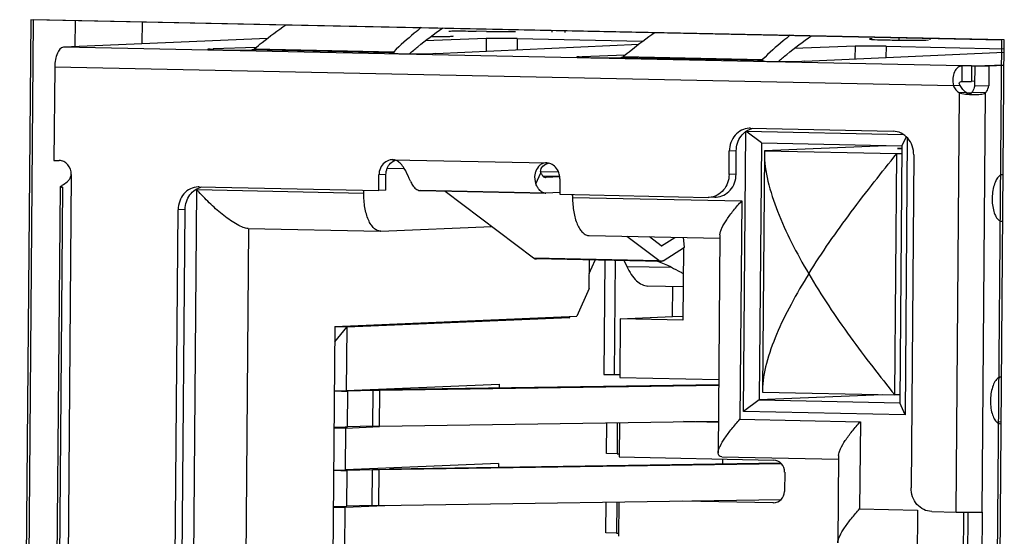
# Model space of a CAD drawing. Header units: millimetres. Extents: x 0 to 1750, y -1720 to 477.
# Tile 215 of 256: x 974.96 to 987.61, y -919.04 to -912.4. Entities that reach past the tile are written whole.
import ezdxf

# ---------------------------------------------------------------- set-up
doc = ezdxf.new("R2010")
doc.units = ezdxf.units.MM
doc.header["$LTSCALE"] = 92.51
for name, color, linetype in [('101302590_DXF_CONTINUOUS_LINE', 7, 'CONTINUOUS'), ('DE-11-072043DXF_CONTINUOUS_LINE', 7, 'CONTINUOUS'), ('MV-23498REV1DXF_CONTINUOUS_LINE', 7, 'CONTINUOUS')]:
    doc.layers.add(name, color=color, linetype=linetype)

msp = doc.modelspace()

# ---------------------------------------------------------------- linework, layer by layer
at = {"layer": '101302590_DXF_CONTINUOUS_LINE'}
for p, q in [((975.099, -912.403), (974.957, -929.597)), ((987.575, -912.663), (975.099, -912.403)), ((981.796, -912.541), (981.796, -912.562)), ((981.962, -912.543), (981.962, -912.566)), ((978.14, -912.645), (975.521, -912.755)), ((980.951, -912.644), (980.169, -912.674)), ((980.956, -912.552), (980.821, -912.549)), ((980.951, -912.644), (980.95, -912.808)), ((981.349, -912.644), (981.348, -912.789)), ((981.349, -912.644), (982.962, -912.678)), ((985.877, -912.651), (985.877, -912.651)), ((986.255, -912.633), (986.254, -912.664)), ((986.657, -912.662), (986.657, -912.642)), ((987.434, -929.857), (987.575, -912.663)), ((987.068, -912.995), (975.521, -912.755)), ((977.405, -912.78), (977.444, -912.778)), ((977.405, -912.78), (977.405, -912.786)), ((977.998, -912.757), (977.444, -912.778)), ((977.444, -912.778), (977.444, -912.788)), ((979.699, -912.827), (977.942, -912.791)), ((977.974, -912.776), (979.763, -912.813)), ((977.976, -912.785), (977.974, -912.776)), ((980.306, -912.838), (982.914, -912.717)), ((985.691, -912.743), (984.91, -912.773)), ((985.691, -912.743), (985.69, -912.906)), ((986.089, -912.743), (986.088, -912.888)), ((986.089, -912.743), (987.608, -912.775)), ((979.73, -912.828), (979.73, -912.835)), ((979.763, -912.813), (979.766, -912.837)), ((980.306, -912.838), (980.267, -912.839)), ((982.145, -912.878), (982.184, -912.877)), ((982.145, -912.878), (982.145, -912.885)), ((982.738, -912.856), (982.184, -912.877)), ((982.184, -912.877), (982.184, -912.887)), ((984.439, -912.926), (982.682, -912.89)), ((982.714, -912.874), (984.503, -912.912)), ((982.716, -912.884), (982.714, -912.874)), ((984.503, -912.912), (984.507, -912.935)), ((985.046, -912.936), (987.607, -912.817)), ((975.407, -913.01), (975.397, -914.209)), ((986.954, -913.25), (975.407, -913.01)), ((984.47, -912.927), (984.47, -912.933)), ((985.046, -912.936), (985.007, -912.938)), ((987.066, -913.195), (987.068, -912.995)), ((987.188, -912.995), (987.186, -913.195)), ((987.188, -912.995), (987.233, -912.993)), ((987.231, -913.246), (987.233, -912.996)), ((987.233, -912.996), (987.606, -912.98)), ((987.233, -912.996), (987.411, -913)), ((987.411, -913), (987.409, -913.25)), ((987.606, -912.992), (987.411, -913)), ((987.043, -913.246), (986.954, -913.25)), ((987.231, -913.193), (987.186, -913.195)), ((987.231, -913.246), (987.409, -913.25)), ((986.989, -918.725), (987.033, -913.341)), ((987.123, -913.337), (987.033, -913.341)), ((987.187, -913.342), (987.127, -913.345)), ((987.369, -913.341), (987.19, -913.337)), ((987.324, -918.725), (987.369, -913.341)), ((984.346, -913.795), (984.331, -913.796)), ((984.346, -913.795), (986.179, -913.834)), ((984.258, -917.434), (984.287, -913.835)), ((984.487, -913.985), (984.287, -913.835)), ((984.287, -913.835), (986.315, -913.878)), ((986.349, -913.906), (986.294, -914.023)), ((986.362, -913.919), (986.333, -917.477)), ((984.487, -913.985), (984.46, -917.284)), ((984.487, -913.985), (986.294, -914.023)), ((986.092, -914.021), (984.527, -914.087)), ((986.295, -914.053), (986.235, -914.055)), ((986.235, -914.055), (986.293, -914.056)), ((986.294, -914.023), (986.267, -917.322)), ((984.073, -914.39), (984.075, -914.09)), ((984.165, -914.086), (984.075, -914.09)), ((984.162, -914.386), (984.165, -914.086)), ((984.526, -914.108), (984.501, -917.166)), ((984.527, -914.087), (984.526, -914.108)), ((984.527, -914.087), (986.226, -914.122)), ((986.201, -917.221), (986.226, -914.122)), ((986.226, -914.122), (986.293, -914.12)), ((986.445, -914.139), (986.41, -918.413)), ((975.397, -914.209), (975.464, -914.211)), ((979.68, -914.31), (979.899, -914.314)), ((979.744, -914.2), (979.754, -914.199)), ((979.754, -914.2), (979.744, -914.2)), ((979.754, -914.2), (981.721, -914.241)), ((981.721, -914.241), (981.715, -914.241)), ((981.721, -914.241), (981.715, -914.241)), ((975.62, -914.389), (975.51, -927.634)), ((979.572, -914.596), (979.573, -914.396)), ((979.663, -914.392), (979.573, -914.396)), ((979.661, -914.592), (979.663, -914.392)), ((981.589, -914.51), (981.655, -914.37)), ((981.656, -914.351), (981.88, -914.355)), ((981.899, -914.415), (981.68, -914.41)), ((981.899, -914.415), (981.681, -914.411)), ((981.72, -914.429), (981.715, -914.429)), ((981.898, -914.422), (981.72, -914.429)), ((984.162, -914.386), (984.073, -914.39)), ((975.373, -927.459), (975.48, -914.55)), ((975.506, -914.554), (975.4, -927.45)), ((975.48, -914.551), (975.48, -914.55)), ((975.503, -914.554), (975.494, -914.555)), ((977.264, -914.548), (977.249, -914.548)), ((977.264, -914.548), (979.572, -914.596)), ((981.899, -914.444), (981.897, -914.644)), ((977.126, -927.489), (977.232, -914.584)), ((977.232, -914.584), (979.379, -914.628)), ((979.379, -914.628), (979.379, -914.592)), ((979.661, -914.592), (979.572, -914.596)), ((981.713, -914.629), (980.103, -914.596)), ((980.108, -914.596), (981.718, -914.629)), ((980.424, -914.603), (981.559, -915.462)), ((981.896, -914.622), (981.718, -914.629)), ((981.897, -914.644), (983.802, -914.684)), ((982.062, -914.658), (982.049, -914.647)), ((982.062, -914.648), (982.062, -914.684)), ((982.062, -914.684), (984.235, -914.729)), ((983.817, -914.684), (983.802, -914.684)), ((983.906, -914.68), (983.817, -914.684)), ((983.891, -914.68), (983.906, -914.68)), ((984.235, -914.729), (984.212, -917.533)), ((976.891, -927.238), (976.993, -914.842)), ((976.981, -927.234), (977.083, -914.838)), ((977.083, -914.838), (976.993, -914.842)), ((979.598, -915.119), (981.026, -915.059)), ((987.584, -914.991), (987.58, -914.991)), ((977.899, -915.083), (977.801, -926.989)), ((977.893, -915.083), (979.592, -915.119)), ((979.598, -915.119), (979.592, -915.119)), ((982.275, -915.175), (983.954, -915.209)), ((983.169, -915.496), (982.758, -915.185)), ((983.201, -915.306), (983.048, -915.191)), ((983.204, -915.306), (983.375, -915.197)), ((983.501, -915.323), (983.487, -915.2)), ((983.955, -915.163), (983.932, -917.967)), ((983.226, -915.498), (983.501, -915.323)), ((983.486, -915.332), (983.479, -916.259)), ((981.559, -915.462), (983.169, -915.496)), ((981.588, -915.473), (981.591, -915.473)), ((983.198, -915.507), (981.588, -915.473)), ((981.616, -915.465), (983.198, -915.498)), ((982.275, -915.854), (982.278, -915.487)), ((982.276, -915.66), (982.353, -915.489)), ((982.474, -915.492), (982.462, -916.957)), ((982.608, -915.494), (982.596, -916.96)), ((982.725, -915.497), (982.758, -915.57)), ((982.758, -915.57), (983.331, -915.582)), ((983.201, -915.507), (983.198, -915.507)), ((983.482, -915.831), (983.029, -915.822)), ((983.345, -916.214), (983.348, -915.828)), ((982.275, -915.854), (982.115, -916.21)), ((979.007, -916.341), (982.115, -916.21)), ((982.021, -916.231), (979.159, -916.351)), ((981.757, -916.225), (982.021, -916.231)), ((982.021, -916.231), (982.029, -916.214)), ((982.674, -916.242), (982.668, -916.997)), ((982.674, -916.242), (983.345, -916.214)), ((983.479, -916.259), (982.674, -916.242)), ((983.48, -916.217), (983.345, -916.214)), ((979.007, -916.341), (978.93, -925.638)), ((979.005, -916.538), (979.159, -916.351)), ((979.159, -916.351), (979.006, -916.348)), ((979.159, -916.351), (979.152, -917.166)), ((982.462, -916.957), (982.596, -916.96)), ((982.596, -916.96), (982.666, -916.957)), ((979.152, -917.166), (981.12, -917.083)), ((979.501, -917.151), (983.939, -917.086)), ((983.939, -917.098), (979.584, -917.162)), ((981.12, -917.083), (981.119, -917.127)), ((982.668, -916.997), (983.94, -917.024)), ((979, -917.168), (979.152, -917.166)), ((979.094, -917.174), (979, -917.175)), ((979.171, -917.632), (979.175, -917.172)), ((979.498, -917.163), (979.175, -917.172)), ((979.494, -917.623), (979.498, -917.163)), ((979.58, -917.622), (979.584, -917.162)), ((986.039, -917.218), (984.46, -917.284)), ((984.501, -917.166), (984.501, -917.186)), ((984.501, -917.186), (986.201, -917.221)), ((986.268, -917.219), (986.201, -917.221)), ((984.46, -917.284), (984.258, -917.434)), ((984.46, -917.284), (986.267, -917.322)), ((986.333, -917.477), (986.267, -917.322)), ((986.333, -917.477), (984.258, -917.434)), ((979.58, -917.622), (983.935, -917.558)), ((982.499, -917.975), (982.502, -917.575)), ((982.636, -917.577), (982.633, -917.977)), ((982.663, -917.576), (982.659, -918.017)), ((983.935, -917.573), (983.486, -917.564)), ((984.212, -917.533), (985.759, -917.565)), ((985.759, -917.565), (985.75, -918.685)), ((987.568, -917.568), (987.517, -917.574)), ((987.563, -917.59), (987.558, -917.59)), ((979.148, -917.646), (978.996, -917.648)), ((979.143, -918.185), (979.148, -917.646)), ((979.148, -917.646), (979.581, -917.627)), ((979.494, -917.623), (979.171, -917.632)), ((982.633, -917.977), (982.499, -917.975)), ((982.633, -917.977), (982.658, -917.976)), ((981.111, -918.103), (979.143, -918.185)), ((984.745, -918.105), (979.576, -918.181)), ((979.708, -918.168), (984.733, -918.094)), ((981.111, -918.103), (981.111, -918.147)), ((982.659, -918.017), (984.641, -918.058)), ((983.978, -918.014), (985.478, -918.046)), ((983.987, -918.044), (983.986, -918.105)), ((985.479, -917.999), (985.47, -919.119)), ((978.991, -918.187), (979.143, -918.185)), ((979.085, -918.193), (978.991, -918.195)), ((979.162, -918.651), (979.166, -918.192)), ((979.489, -918.183), (979.166, -918.192)), ((979.486, -918.643), (979.489, -918.183)), ((979.572, -918.641), (979.576, -918.181)), ((984.787, -918.211), (984.785, -918.461)), ((979.572, -918.641), (984.741, -918.565)), ((982.49, -918.994), (982.493, -918.594)), ((982.628, -918.597), (982.624, -918.997)), ((982.654, -918.596), (982.651, -919.036)), ((984.636, -918.608), (983.478, -918.584)), ((984.641, -918.608), (984.636, -918.608)), ((984.641, -918.608), (984.636, -918.608)), ((979.139, -918.665), (978.987, -918.667)), ((979.135, -919.205), (979.139, -918.665)), ((979.649, -918.644), (979.139, -918.665)), ((979.486, -918.643), (979.162, -918.651)), ((985.75, -918.685), (986.493, -918.701)), ((986.493, -918.701), (986.451, -923.759)), ((986.676, -918.718), (986.989, -918.725)), ((987.083, -918.725), (987.041, -923.768)), ((987.104, -923.769), (987.145, -918.726)), ((987.324, -918.725), (987.283, -923.773)), ((982.624, -918.997), (982.49, -918.994)), ((982.624, -918.997), (982.649, -918.996))]:
    msp.add_line(p, q, dxfattribs=at)
msp.add_lwpolyline([(983.203, -915.307), (983.203, -915.307), (983.203, -915.307), (983.203, -915.307), (983.203, -915.307), (983.203, -915.306), (983.204, -915.306), (983.204, -915.306), (983.204, -915.306), (983.204, -915.306)], dxfattribs=at)
for centre, radius, start, end in [((985.902, -912.728), 0.0801, 84.9003, 88.7924), ((979.728, -912.783), 0.0452, 284.2501, 289.8242), ((984.468, -912.882), 0.0452, 284.2501, 289.8242), ((987.221, -913.173), 0.192, 221.0241, 225.0907), ((987.216, -913.178), 0.185, 225.0571, 235.4816), ((987.212, -913.183), 0.178, 235.5425, 237.6793), ((987.211, -913.185), 0.176, 237.6791, 239.841), ((987.225, -912.491), 0.873, 265.6934, 267.4039), ((987.224, -912.511), 0.853, 267.3947, 269.12), ((979.751, -914.361), 0.162, 92.4635, 102.3446), ((979.752, -914.304), 0.105, 84.3948, 88.7955), ((981.718, -914.401), 0.16, 81.924, 88.7874), ((981.717, -914.404), 0.163, 77.898, 81.9337), ((981.718, -914.389), 0.04, 265.3587, 272.4063), ((981.675, -914.443), 0.223, 359.5464, 7.1254), ((975.522, -914.95), 0.396, 92.2135, 92.7098), ((979.231, -912.845), 2.649, 221.0326, 221.8926), ((980.105, -914.516), 0.08, 265.3594, 272.4055), ((981.715, -914.549), 0.08, 265.3594, 272.4055), ((981.589, -915.429), 0.044, 272.4842, 283.3943), ((978.928, -907.218), 9.957, 270.9543, 271.1957), ((978.983, -909.83), 7.344, 271.1895, 271.4922), ((978.92, -908.237), 9.957, 270.9543, 271.1957), ((978.975, -910.85), 7.344, 271.1895, 271.4922)]:
    msp.add_arc(centre, radius, start, end, dxfattribs=at)
for centre, major_axis, ratio, start_param, end_param in [((983.259, -916.42), (-0.858, 0.83), 0.609848, 5.173059, 5.349181), ((984.64, -918.208), (-0.038, 0.145), 0.976082, 4.439759, 6.010555), ((984.638, -918.458), (-0.038, 0.145), 0.976082, -3.381727, -1.843427)]:
    msp.add_ellipse(centre, major_axis=major_axis, ratio=ratio, start_param=start_param, end_param=end_param, dxfattribs=at)
for points, knots in [([(977.974, -912.776), (978.007, -912.748), (978.138, -912.64), (978.274, -912.539), (978.378, -912.467)], [0, 0, 0, 0, 0.254733, 1, 1, 1, 1]), ([(980.117, -912.503), (980.087, -912.527), (979.965, -912.626), (979.848, -912.731), (979.763, -912.813)], [0, 0, 0, 0, 0.244274, 1, 1, 1, 1]), ([(979.967, -912.839), (980.002, -912.808), (980.139, -912.692), (980.282, -912.583), (980.393, -912.508)], [0, 0, 0, 0, 0.257038, 1, 1, 1, 1]), ([(980.239, -912.619), (980.279, -912.619), (980.335, -912.619), (980.406, -912.618), (980.449, -912.617), (980.481, -912.616), (980.509, -912.615), (980.518, -912.613), (980.529, -912.612), (980.529, -912.611)], [0, 0, 0, 0, 0.409733, 0.583722, 0.731417, 0.849185, 0.934297, 0.984719, 1, 1, 1, 1]), ([(980.473, -912.548), (980.498, -912.547), (980.614, -912.546), (980.73, -912.547), (980.821, -912.549)], [0, 0, 0, 0, 0.216833, 1, 1, 1, 1]), ([(981.349, -912.644), (981.274, -912.643), (981.142, -912.642), (981.009, -912.642), (980.951, -912.644)], [0, 0, 0, 0, 0.563755, 1, 1, 1, 1]), ([(980.956, -912.552), (981.023, -912.553), (981.148, -912.555), (981.273, -912.554), (981.33, -912.553)], [0, 0, 0, 0, 0.5428, 1, 1, 1, 1]), ([(982.714, -912.875), (982.747, -912.847), (982.878, -912.739), (983.014, -912.637), (983.118, -912.565)], [0, 0, 0, 0, 0.254733, 1, 1, 1, 1]), ([(984.858, -912.601), (984.827, -912.625), (984.705, -912.724), (984.588, -912.83), (984.503, -912.912)], [0, 0, 0, 0, 0.244274, 1, 1, 1, 1]), ([(984.707, -912.937), (984.742, -912.907), (984.879, -912.791), (985.022, -912.682), (985.133, -912.607)], [0, 0, 0, 0, 0.257038, 1, 1, 1, 1]), ([(985.898, -912.648), (985.893, -912.648), (985.887, -912.65), (985.879, -912.649), (985.877, -912.651)], [0, 0, 0, 0, 0.705981, 1, 1, 1, 1]), ([(985.877, -912.651), (985.877, -912.651), (985.879, -912.652), (985.881, -912.653), (985.887, -912.653), (985.897, -912.654), (985.915, -912.656), (985.93, -912.656), (985.939, -912.657)], [0, 0, 0, 0, 0.019553, 0.068593, 0.148565, 0.25944, 0.572033, 1, 1, 1, 1]), ([(985.939, -912.657), (985.991, -912.659), (986.11, -912.662), (986.295, -912.665), (986.476, -912.665), (986.588, -912.664), (986.635, -912.662)], [0, 0, 0, 0, 0.22153, 0.514898, 0.80027, 1, 1, 1, 1]), ([(975.521, -912.755), (975.484, -912.756), (975.438, -912.826), (975.414, -912.916), (975.408, -912.977), (975.407, -913.01)], [0, 0, 0, 0, 0.37742, 0.670455, 1, 1, 1, 1]), ([(977.405, -912.78), (977.4, -912.78), (977.393, -912.78), (977.382, -912.781), (977.377, -912.782), (977.373, -912.782), (977.373, -912.783)], [0, 0, 0, 0, 0.428549, 0.740735, 0.931443, 1, 1, 1, 1]), ([(977.373, -912.783), (977.373, -912.783), (977.375, -912.784), (977.378, -912.784), (977.383, -912.785), (977.394, -912.786), (977.413, -912.787), (977.44, -912.788), (977.474, -912.789), (977.514, -912.79), (977.558, -912.791), (977.622, -912.792), (977.703, -912.793), (977.815, -912.793), (977.895, -912.793), (977.942, -912.791)], [0, 0, 0, 0, 0.002152, 0.007784, 0.017023, 0.029814, 0.065685, 0.114481, 0.174805, 0.245008, 0.323106, 0.406937, 0.582313, 0.751687, 1, 1, 1, 1]), ([(977.974, -912.776), (977.973, -912.777), (977.967, -912.782), (977.96, -912.786), (977.954, -912.788)], [0, 0, 0, 0, 0.268921, 1, 1, 1, 1]), ([(986.089, -912.743), (986.014, -912.742), (985.882, -912.741), (985.749, -912.741), (985.691, -912.743)], [0, 0, 0, 0, 0.563755, 1, 1, 1, 1]), ([(979.73, -912.828), (979.726, -912.828), (979.718, -912.829), (979.708, -912.829), (979.703, -912.83), (979.699, -912.83), (979.699, -912.831)], [0, 0, 0, 0, 0.428562, 0.740752, 0.931448, 1, 1, 1, 1]), ([(979.699, -912.831), (979.699, -912.832), (979.701, -912.832), (979.704, -912.833), (979.711, -912.833), (979.724, -912.835), (979.746, -912.836), (979.778, -912.837), (979.818, -912.838), (979.882, -912.84), (979.932, -912.841), (979.967, -912.841)], [0, 0, 0, 0, 0.005333, 0.019556, 0.04291, 0.075202, 0.165562, 0.28774, 0.437658, 0.610275, 1, 1, 1, 1]), ([(979.743, -912.826), (979.745, -912.825), (979.752, -912.822), (979.758, -912.817), (979.763, -912.813)], [0, 0, 0, 0, 0.23416, 1, 1, 1, 1]), ([(979.967, -912.841), (980.026, -912.842), (980.126, -912.842), (980.226, -912.841), (980.267, -912.839)], [0, 0, 0, 0, 0.585534, 1, 1, 1, 1]), ([(982.145, -912.878), (982.141, -912.879), (982.133, -912.879), (982.122, -912.879), (982.117, -912.881), (982.113, -912.881), (982.113, -912.881)], [0, 0, 0, 0, 0.428549, 0.740735, 0.931443, 1, 1, 1, 1]), ([(982.113, -912.881), (982.113, -912.882), (982.115, -912.882), (982.118, -912.883), (982.124, -912.884), (982.134, -912.884), (982.153, -912.886), (982.18, -912.887), (982.214, -912.888), (982.254, -912.889), (982.298, -912.89), (982.362, -912.891), (982.443, -912.892), (982.555, -912.892), (982.635, -912.892), (982.682, -912.89)], [0, 0, 0, 0, 0.002152, 0.007784, 0.017023, 0.029814, 0.065685, 0.114481, 0.174805, 0.245008, 0.323106, 0.406937, 0.582313, 0.751687, 1, 1, 1, 1]), ([(982.714, -912.874), (982.713, -912.876), (982.707, -912.881), (982.7, -912.885), (982.694, -912.887)], [0, 0, 0, 0, 0.268921, 1, 1, 1, 1]), ([(984.483, -912.924), (984.485, -912.924), (984.492, -912.921), (984.498, -912.916), (984.503, -912.912)], [0, 0, 0, 0, 0.23416, 1, 1, 1, 1]), ([(984.47, -912.927), (984.466, -912.927), (984.458, -912.927), (984.448, -912.928), (984.443, -912.929), (984.439, -912.929), (984.439, -912.93)], [0, 0, 0, 0, 0.428562, 0.740752, 0.931448, 1, 1, 1, 1]), ([(984.439, -912.93), (984.439, -912.93), (984.441, -912.931), (984.444, -912.931), (984.451, -912.932), (984.464, -912.933), (984.486, -912.934), (984.518, -912.936), (984.558, -912.937), (984.622, -912.938), (984.672, -912.939), (984.707, -912.94)], [0, 0, 0, 0, 0.005333, 0.019556, 0.04291, 0.075202, 0.165562, 0.28774, 0.437658, 0.610275, 1, 1, 1, 1]), ([(984.707, -912.94), (984.766, -912.94), (984.866, -912.94), (984.966, -912.94), (985.007, -912.938)], [0, 0, 0, 0, 0.585534, 1, 1, 1, 1]), ([(987.068, -912.995), (987.047, -912.996), (987.003, -913.012), (986.962, -913.075), (986.944, -913.157), (986.948, -913.218), (986.954, -913.25)], [0, 0, 0, 0, 0.194325, 0.417976, 0.691829, 1, 1, 1, 1]), ([(987.188, -912.995), (987.177, -912.995), (987.137, -912.995), (987.097, -912.995), (987.068, -912.995)], [0, 0, 0, 0, 0.266956, 1, 1, 1, 1]), ([(987.043, -913.246), (987.038, -913.241), (987.03, -913.23), (987.028, -913.209), (987.046, -913.196), (987.059, -913.195), (987.066, -913.195)], [0, 0, 0, 0, 0.266011, 0.50144, 0.732969, 1, 1, 1, 1]), ([(987.066, -913.195), (987.075, -913.195), (987.115, -913.195), (987.155, -913.195), (987.186, -913.195)], [0, 0, 0, 0, 0.226382, 1, 1, 1, 1]), ([(987.231, -913.246), (987.228, -913.255), (987.22, -913.288), (987.205, -913.319), (987.19, -913.337)], [0, 0, 0, 0, 0.287728, 1, 1, 1, 1]), ([(987.369, -913.341), (987.373, -913.336), (987.393, -913.308), (987.404, -913.276), (987.409, -913.25)], [0, 0, 0, 0, 0.210926, 1, 1, 1, 1]), ([(987.033, -913.341), (987.043, -913.344), (987.085, -913.354), (987.127, -913.359), (987.16, -913.362)], [0, 0, 0, 0, 0.238366, 1, 1, 1, 1]), ([(987.19, -913.337), (987.187, -913.343), (987.179, -913.356), (987.164, -913.359), (987.157, -913.359)], [0, 0, 0, 0, 0.476776, 1, 1, 1, 1]), ([(987.211, -913.364), (987.242, -913.364), (987.295, -913.362), (987.349, -913.352), (987.369, -913.341)], [0, 0, 0, 0, 0.581108, 1, 1, 1, 1]), ([(984.331, -913.796), (984.297, -913.797), (984.228, -913.815), (984.144, -913.882), (984.089, -913.978), (984.075, -914.052), (984.075, -914.09)], [0, 0, 0, 0, 0.237505, 0.482214, 0.73725, 1, 1, 1, 1]), ([(984.165, -914.086), (984.165, -914.02), (984.197, -913.919), (984.29, -913.829), (984.349, -913.804), (984.379, -913.797)], [0, 0, 0, 0, 0.513181, 0.760539, 1, 1, 1, 1]), ([(986.445, -914.139), (986.445, -914.1), (986.433, -914.022), (986.375, -913.922), (986.287, -913.852), (986.214, -913.834), (986.179, -913.834)], [0, 0, 0, 0, 0.262208, 0.517968, 0.763243, 1, 1, 1, 1]), ([(984.526, -914.108), (984.525, -914.231), (984.564, -914.49), (984.692, -914.875), (984.873, -915.271), (985.017, -915.533), (985.095, -915.665)], [0, 0, 0, 0, 0.220508, 0.463863, 0.725309, 1, 1, 1, 1]), ([(985.095, -915.665), (985.265, -915.392), (985.543, -914.996), (985.932, -914.49), (986.13, -914.243), (986.226, -914.122)], [0, 0, 0, 0, 0.504105, 0.757562, 1, 1, 1, 1]), ([(975.62, -914.389), (975.62, -914.345), (975.596, -914.276), (975.527, -914.221), (975.485, -914.211), (975.464, -914.211)], [0, 0, 0, 0, 0.513902, 0.761246, 1, 1, 1, 1]), ([(979.716, -914.203), (979.69, -914.209), (979.638, -914.235), (979.604, -914.282), (979.593, -914.308)], [0, 0, 0, 0, 0.488355, 1, 1, 1, 1]), ([(979.68, -914.309), (979.69, -914.286), (979.718, -914.242), (979.763, -914.214), (979.786, -914.205)], [0, 0, 0, 0, 0.511021, 1, 1, 1, 1]), ([(979.899, -914.314), (979.886, -914.292), (979.866, -914.264), (979.842, -914.24), (979.835, -914.235)], [0, 0, 0, 0, 0.754736, 1, 1, 1, 1]), ([(979.979, -914.477), (979.974, -914.464), (979.95, -914.409), (979.924, -914.354), (979.899, -914.314)], [0, 0, 0, 0, 0.223596, 1, 1, 1, 1]), ([(981.651, -914.351), (981.649, -914.326), (981.678, -914.274), (981.726, -914.252), (981.752, -914.245)], [0, 0, 0, 0, 0.476113, 1, 1, 1, 1]), ([(981.881, -914.355), (981.877, -914.346), (981.86, -914.313), (981.834, -914.285), (981.811, -914.269)], [0, 0, 0, 0, 0.2569, 1, 1, 1, 1]), ([(975.521, -914.518), (975.542, -914.504), (975.574, -914.48), (975.61, -914.436), (975.619, -914.405), (975.62, -914.389)], [0, 0, 0, 0, 0.443684, 0.713402, 1, 1, 1, 1]), ([(981.588, -914.349), (981.583, -914.363), (981.569, -914.415), (981.574, -914.473), (981.589, -914.51)], [0, 0, 0, 0, 0.265971, 1, 1, 1, 1]), ([(981.655, -914.37), (981.657, -914.374), (981.664, -914.388), (981.672, -914.402), (981.68, -914.411)], [0, 0, 0, 0, 0.276988, 1, 1, 1, 1]), ([(981.68, -914.411), (981.683, -914.413), (981.692, -914.422), (981.705, -914.429), (981.715, -914.429)], [0, 0, 0, 0, 0.281694, 1, 1, 1, 1]), ([(983.906, -914.68), (983.94, -914.679), (984.009, -914.661), (984.093, -914.594), (984.149, -914.498), (984.162, -914.423), (984.162, -914.386)], [0, 0, 0, 0, 0.237505, 0.482214, 0.73725, 1, 1, 1, 1]), ([(984.073, -914.39), (984.072, -914.426), (984.06, -914.498), (984.025, -914.562), (984.002, -914.589)], [0, 0, 0, 0, 0.507054, 1, 1, 1, 1]), ([(987.534, -914.42), (987.519, -914.435), (987.493, -914.477), (987.458, -914.582), (987.448, -914.703), (987.461, -914.821), (987.483, -914.898), (987.514, -914.956), (987.545, -914.982), (987.561, -914.988)], [0, 0, 0, 0, 0.104512, 0.234286, 0.534743, 0.682768, 0.813675, 0.919575, 1, 1, 1, 1]), ([(987.589, -914.391), (987.584, -914.392), (987.563, -914.395), (987.545, -914.408), (987.534, -914.42)], [0, 0, 0, 0, 0.226585, 1, 1, 1, 1]), ([(975.48, -914.55), (975.48, -914.548), (975.484, -914.543), (975.492, -914.537), (975.505, -914.528), (975.515, -914.521), (975.521, -914.518)], [0, 0, 0, 0, 0.106855, 0.307813, 0.607322, 1, 1, 1, 1]), ([(975.494, -914.555), (975.491, -914.555), (975.486, -914.554), (975.481, -914.552), (975.48, -914.551)], [0, 0, 0, 0, 0.667347, 1, 1, 1, 1]), ([(977.249, -914.548), (977.215, -914.55), (977.146, -914.567), (977.062, -914.635), (977.007, -914.731), (976.994, -914.805), (976.993, -914.842)], [0, 0, 0, 0, 0.237505, 0.482214, 0.73725, 1, 1, 1, 1]), ([(977.083, -914.838), (977.083, -914.773), (977.115, -914.672), (977.208, -914.582), (977.267, -914.556), (977.297, -914.55)], [0, 0, 0, 0, 0.513181, 0.760539, 1, 1, 1, 1]), ([(979.979, -914.477), (979.986, -914.493), (980.005, -914.53), (980.042, -914.576), (980.081, -914.594), (980.098, -914.596)], [0, 0, 0, 0, 0.31191, 0.695547, 1, 1, 1, 1]), ([(981.624, -914.572), (981.62, -914.568), (981.607, -914.548), (981.596, -914.527), (981.589, -914.51)], [0, 0, 0, 0, 0.232048, 1, 1, 1, 1]), ([(977.893, -915.083), (977.871, -915.083), (977.822, -915.069), (977.716, -915.017), (977.575, -914.918), (977.412, -914.775), (977.308, -914.668), (977.259, -914.613)], [0, 0, 0, 0, 0.080305, 0.186525, 0.444005, 0.723061, 1, 1, 1, 1]), ([(979.592, -915.119), (979.578, -915.118), (979.546, -915.11), (979.505, -915.08), (979.468, -915.033), (979.423, -914.946), (979.387, -914.809), (979.378, -914.691), (979.379, -914.628)], [0, 0, 0, 0, 0.076388, 0.162771, 0.265069, 0.385152, 0.672441, 1, 1, 1, 1]), ([(981.678, -914.621), (981.673, -914.619), (981.652, -914.606), (981.635, -914.588), (981.624, -914.572)], [0, 0, 0, 0, 0.224826, 1, 1, 1, 1]), ([(982.062, -914.684), (982.061, -914.747), (982.07, -914.864), (982.106, -915.002), (982.151, -915.089), (982.188, -915.136), (982.229, -915.166), (982.261, -915.174), (982.275, -915.175)], [0, 0, 0, 0, 0.327559, 0.614848, 0.734931, 0.837229, 0.923612, 1, 1, 1, 1]), ([(984.002, -914.589), (983.979, -914.617), (983.923, -914.663), (983.852, -914.682), (983.817, -914.684)], [0, 0, 0, 0, 0.507894, 1, 1, 1, 1]), ([(983.955, -915.163), (983.955, -915.15), (983.962, -915.12), (983.988, -915.054), (984.044, -914.963), (984.131, -914.847), (984.199, -914.769), (984.235, -914.729)], [0, 0, 0, 0, 0.075643, 0.170628, 0.407159, 0.688583, 1, 1, 1, 1]), ([(983.201, -915.306), (983.201, -915.306), (983.202, -915.307), (983.202, -915.307), (983.203, -915.307)], [0, 0, 0, 0, 0.521473, 1, 1, 1, 1]), ([(981.559, -915.462), (981.562, -915.464), (981.57, -915.47), (981.581, -915.473), (981.588, -915.473)], [0, 0, 0, 0, 0.269963, 1, 1, 1, 1]), ([(982.758, -915.57), (982.775, -915.607), (982.81, -915.673), (982.875, -915.754), (982.949, -915.808), (983.004, -915.821), (983.029, -915.822)], [0, 0, 0, 0, 0.310751, 0.575958, 0.800566, 1, 1, 1, 1]), ([(983.226, -915.498), (983.224, -915.5), (983.216, -915.504), (983.207, -915.506), (983.201, -915.507)], [0, 0, 0, 0, 0.266428, 1, 1, 1, 1]), ([(983.331, -915.582), (983.369, -915.602), (983.42, -915.628), (983.471, -915.654), (983.484, -915.66)], [0, 0, 0, 0, 0.752, 1, 1, 1, 1]), ([(985.095, -915.665), (985.016, -915.794), (984.867, -916.048), (984.68, -916.43), (984.546, -916.8), (984.502, -917.048), (984.501, -917.166)], [0, 0, 0, 0, 0.278143, 0.540884, 0.783138, 1, 1, 1, 1]), ([(985.095, -915.665), (985.259, -915.944), (985.529, -916.347), (985.911, -916.856), (986.106, -917.102), (986.201, -917.221)], [0, 0, 0, 0, 0.507587, 0.760305, 1, 1, 1, 1]), ([(987.539, -916.998), (987.523, -917.007), (987.492, -917.038), (987.447, -917.131), (987.424, -917.277), (987.437, -917.426), (987.474, -917.525), (987.502, -917.562), (987.517, -917.574)], [0, 0, 0, 0, 0.087613, 0.202149, 0.490859, 0.785446, 0.906197, 1, 1, 1, 1]), ([(979.584, -917.162), (979.576, -917.162), (979.548, -917.162), (979.519, -917.163), (979.498, -917.163)], [0, 0, 0, 0, 0.270489, 1, 1, 1, 1]), ([(983.932, -917.967), (983.932, -917.954), (983.938, -917.924), (983.965, -917.858), (984.021, -917.767), (984.108, -917.651), (984.175, -917.573), (984.212, -917.533)], [0, 0, 0, 0, 0.075643, 0.170628, 0.407159, 0.688583, 1, 1, 1, 1]), ([(985.479, -917.999), (985.479, -917.986), (985.486, -917.956), (985.512, -917.891), (985.568, -917.799), (985.655, -917.683), (985.723, -917.605), (985.759, -917.565)], [0, 0, 0, 0, 0.075643, 0.170628, 0.407159, 0.688583, 1, 1, 1, 1]), ([(987.517, -917.574), (987.521, -917.577), (987.533, -917.585), (987.548, -917.59), (987.559, -917.59)], [0, 0, 0, 0, 0.27065, 1, 1, 1, 1]), ([(978.996, -917.635), (979.012, -917.635), (979.07, -917.634), (979.129, -917.633), (979.171, -917.632)], [0, 0, 0, 0, 0.278538, 1, 1, 1, 1]), ([(979.494, -917.623), (979.501, -917.623), (979.529, -917.622), (979.558, -917.622), (979.58, -917.622)], [0, 0, 0, 0, 0.228885, 1, 1, 1, 1]), ([(983.978, -918.014), (983.966, -918.014), (983.938, -918.007), (983.932, -917.979), (983.932, -917.967)], [0, 0, 0, 0, 0.509663, 1, 1, 1, 1]), ([(979.576, -918.181), (979.568, -918.182), (979.539, -918.182), (979.51, -918.183), (979.489, -918.183)], [0, 0, 0, 0, 0.270489, 1, 1, 1, 1]), ([(986.676, -918.718), (986.641, -918.717), (986.568, -918.699), (986.48, -918.63), (986.422, -918.529), (986.41, -918.452), (986.41, -918.413)], [0, 0, 0, 0, 0.236757, 0.482032, 0.737792, 1, 1, 1, 1]), ([(978.988, -918.654), (979.004, -918.654), (979.062, -918.654), (979.12, -918.653), (979.162, -918.651)], [0, 0, 0, 0, 0.278538, 1, 1, 1, 1]), ([(979.486, -918.643), (979.492, -918.643), (979.521, -918.642), (979.55, -918.642), (979.572, -918.641)], [0, 0, 0, 0, 0.228885, 1, 1, 1, 1]), ([(985.47, -919.119), (985.47, -919.105), (985.476, -919.076), (985.503, -919.01), (985.559, -918.918), (985.646, -918.803), (985.713, -918.725), (985.75, -918.685)], [0, 0, 0, 0, 0.075643, 0.170628, 0.407159, 0.688583, 1, 1, 1, 1]), ([(986.989, -918.725), (987.001, -918.725), (987.053, -918.726), (987.106, -918.726), (987.145, -918.726)], [0, 0, 0, 0, 0.237806, 1, 1, 1, 1]), ([(987.145, -918.726), (987.164, -918.726), (987.223, -918.726), (987.283, -918.726), (987.324, -918.725)], [0, 0, 0, 0, 0.309175, 1, 1, 1, 1])]:
    msp.add_open_spline(points, degree=3, knots=knots, dxfattribs=at)
for points in [[(977.954, -912.788), (977.95, -912.79), (977.946, -912.791), (977.942, -912.791)], [(979.73, -912.828), (979.733, -912.828), (979.736, -912.828), (979.739, -912.827)], [(982.694, -912.887), (982.69, -912.888), (982.686, -912.889), (982.682, -912.89)], [(984.47, -912.927), (984.473, -912.927), (984.476, -912.926), (984.479, -912.926)], [(986.954, -913.25), (986.962, -913.269), (986.973, -913.287), (986.987, -913.303)], [(987.076, -913.299), (987.063, -913.283), (987.051, -913.265), (987.043, -913.246)], [(986.987, -913.303), (987, -913.318), (987.016, -913.331), (987.033, -913.341)], [(987.149, -913.357), (987.139, -913.353), (987.129, -913.346), (987.123, -913.337)], [(979.593, -914.308), (979.58, -914.335), (979.573, -914.366), (979.573, -914.396)], [(979.663, -914.392), (979.663, -914.364), (979.669, -914.335), (979.68, -914.309)], [(979.786, -914.205), (979.778, -914.203), (979.77, -914.201), (979.762, -914.2)], [(979.835, -914.235), (979.821, -914.222), (979.804, -914.211), (979.786, -914.205)], [(981.64, -914.272), (981.617, -914.292), (981.599, -914.32), (981.588, -914.349)], [(981.681, -914.248), (981.666, -914.253), (981.652, -914.262), (981.64, -914.272)], [(981.715, -914.241), (981.703, -914.241), (981.692, -914.244), (981.681, -914.248)], [(981.811, -914.269), (981.793, -914.258), (981.773, -914.249), (981.752, -914.244)], [(981.655, -914.37), (981.653, -914.364), (981.651, -914.357), (981.651, -914.351)], [(981.897, -914.415), (981.894, -914.394), (981.889, -914.374), (981.881, -914.355)], [(981.708, -914.629), (981.698, -914.628), (981.688, -914.625), (981.678, -914.621)], [(987.561, -914.988), (987.567, -914.99), (987.574, -914.991), (987.58, -914.991)], [(981.599, -915.472), (981.605, -915.471), (981.611, -915.468), (981.616, -915.465)], [(983.187, -915.505), (983.18, -915.503), (983.174, -915.5), (983.169, -915.496)], [(983.198, -915.507), (983.194, -915.507), (983.19, -915.506), (983.187, -915.505)], [(987.553, -916.993), (987.548, -916.994), (987.544, -916.996), (987.539, -916.998)], [(987.568, -916.99), (987.563, -916.991), (987.558, -916.992), (987.553, -916.993)]]:
    msp.add_open_spline(points, degree=3, dxfattribs=at)
at = {"layer": 'DE-11-072043DXF_CONTINUOUS_LINE'}
for p, q in [((975.132, -912.402), (974.991, -929.596)), ((987.609, -912.661), (975.132, -912.402)), ((975.669, -912.413), (975.666, -912.756)), ((987.467, -929.855), (987.609, -912.661))]:
    msp.add_line(p, q, dxfattribs=at)
at = {"layer": 'MV-23498REV1DXF_CONTINUOUS_LINE'}
msp.add_line((976.53, -912.431), (976.528, -912.713), dxfattribs=at)

doc.saveas('drawing.dxf')
